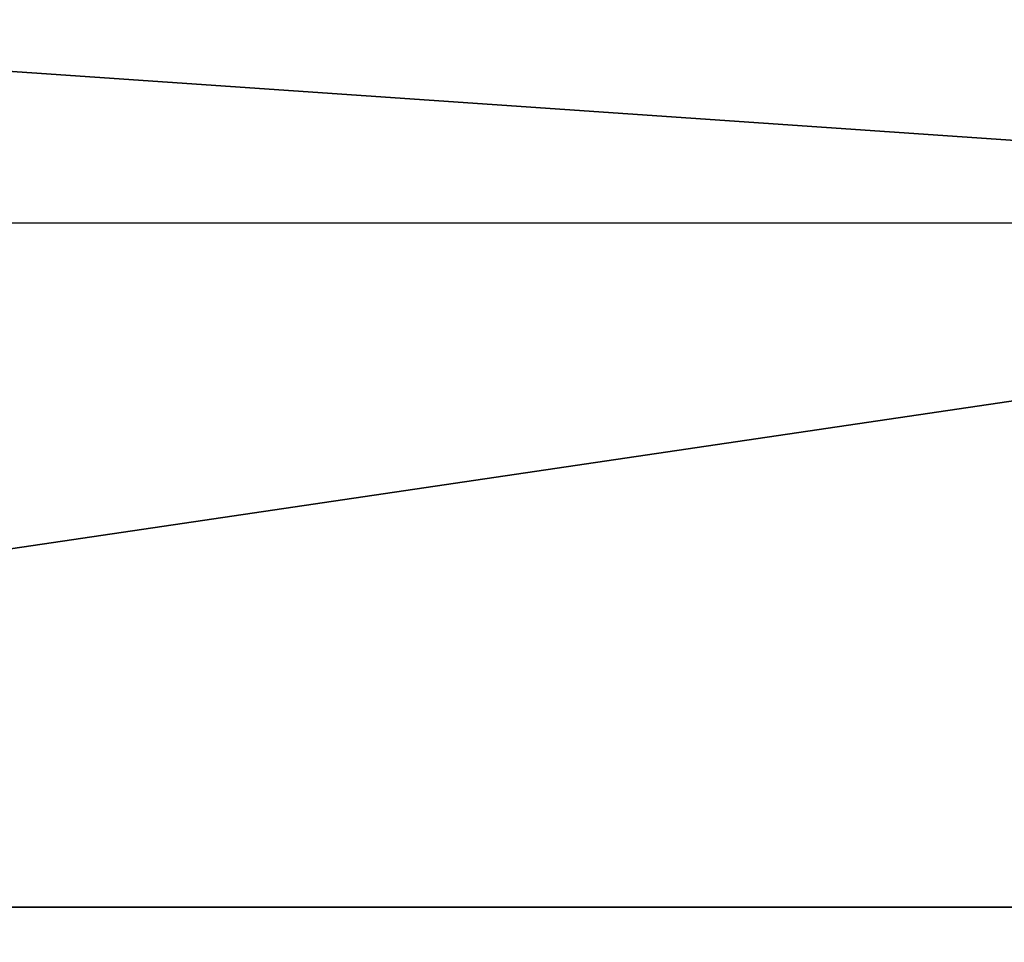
# Model space of a CAD drawing. Header units: millimetres. Extents: x -25 to 160, y -178 to 143.
# Tile 9 of 256: x 2.351 to 3.322, y 141.226 to 142.135. Entities that reach past the tile are written whole.
import ezdxf

# ---------------------------------------------------------------- set-up
doc = ezdxf.new("R2010")
doc.units = ezdxf.units.MM
doc.header["$LTSCALE"] = 101.851852
for name, color, linetype in [('1032', 7, 'CONTINUOUS'), ('1033', 7, 'CONTINUOUS'), ('912', 7, 'CONTINUOUS'), ('914', 7, 'CONTINUOUS')]:
    doc.layers.add(name, color=color, linetype=linetype)

msp = doc.modelspace()

# ---------------------------------------------------------------- linework, layer by layer
at = {"layer": '1032', "color": 7, "linetype": 'CONTINUOUS'}
for points in [[(4.51725, 141.93461, 20.00459), (-0.04865, 142.24919, 19.8648), (-4.61458, 141.93512, 20.00459), (4.51725, 141.93461, 20.00459)], [(9.88375, 142.24863, 17.20343), (-0.04865, 142.24919, 19.8648), (4.51725, 141.93461, 20.00459), (9.88375, 142.24863, 17.20343)], [(-0.0487, 141.26084, 20.78836), (4.51725, 141.93461, 20.00459), (-4.61458, 141.93512, 20.00459), (-0.0487, 141.26084, 20.78836)], [(-0.0487, 141.26084, 20.78836), (10.34546, 141.26025, 18.00326), (4.51725, 141.93461, 20.00459), (-0.0487, 141.26084, 20.78836)]]:
    msp.add_3dface(points, dxfattribs=at)
at = {"layer": '1033', "color": 7, "linetype": 'CONTINUOUS'}
for points in [[(-4.61458, 141.93512, -20.00459), (-0.04864, 142.24919, -19.8648), (4.51725, 141.93461, -20.00459), (-4.61458, 141.93512, -20.00459)], [(-0.04864, 142.24919, -19.8648), (9.88376, 142.24863, -17.20342), (4.51725, 141.93461, -20.00459), (-0.04864, 142.24919, -19.8648)], [(-0.0487, 141.26084, -20.78836), (-4.61458, 141.93512, -20.00459), (4.51725, 141.93461, -20.00459), (-0.0487, 141.26084, -20.78836)], [(10.34546, 141.26025, -18.00326), (-0.0487, 141.26084, -20.78836), (4.51725, 141.93461, -20.00459), (10.34546, 141.26025, -18.00326)]]:
    msp.add_3dface(points, dxfattribs=at)
at = {"layer": '912', "color": 7, "linetype": 'CONTINUOUS'}
for points in [[(10.34546, 141.26025, 18.00326), (-0.0487, 141.26084, 20.78836), (7.00752, 117.00798, 19.77854), (10.34546, 141.26025, 18.00326)], [(7.00752, 117.00798, 19.77854), (-0.0487, 141.26084, 20.78836), (0.22161, 117.58819, 20.99319), (7.00752, 117.00798, 19.77854)]]:
    msp.add_3dface(points, dxfattribs=at)
at = {"layer": '914', "color": 7, "linetype": 'CONTINUOUS'}
for points in [[(10.34546, 141.26025, -18.00326), (0.22127, 117.58825, -20.99319), (-0.0487, 141.26084, -20.78836), (10.34546, 141.26025, -18.00326)], [(7.00752, 117.00798, -19.77854), (0.22127, 117.58825, -20.99319), (10.34546, 141.26025, -18.00326), (7.00752, 117.00798, -19.77854)]]:
    msp.add_3dface(points, dxfattribs=at)

doc.saveas('drawing.dxf')
